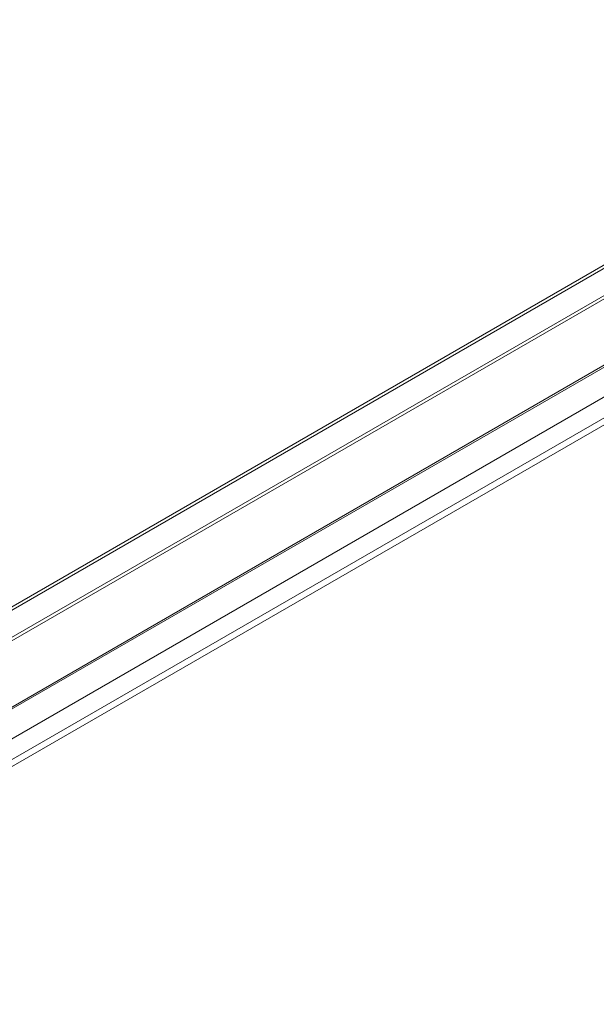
# Model space of a CAD drawing. Header units: millimetres. Extents: x 0 to 1118, y 0 to 864.
# Tile 213 of 256: x 647 to 661, y 69 to 92. Entities that reach past the tile are written whole.
import ezdxf

# ---------------------------------------------------------------- set-up
doc = ezdxf.new("R2010")
doc.units = ezdxf.units.MM

msp = doc.modelspace()

# ---------------------------------------------------------------- linework, layer by layer
at = {"color": 9, "linetype": 'Continuous', "lineweight": 0}
for p, q in [((617.8453, 60.4144), (710.3917, 113.8403)), ((710.4264, 113.7794), (617.88, 60.3536)), ((616.0786, 57.7287), (712.2279, 113.2346)), ((616.7152, 57.3427), (711.768, 112.2156)), ((616.7152, 56.8484), (711.768, 111.7212)), ((616.6116, 56.6195), (711.6645, 111.4923)), ((646.4219, 77.6375), (685.6852, 100.3037)), ((685.72, 100.2429), (646.4566, 77.5766))]:
    msp.add_line(p, q, dxfattribs=at)
at = {"color": 7, "linetype": 'Continuous', "lineweight": 15}
for p, q in [((616.0527, 57.6715), (712.202, 113.1773)), ((616.2884, 56.4328), (711.3413, 111.3057))]:
    msp.add_line(p, q, dxfattribs=at)

doc.saveas('drawing.dxf')
